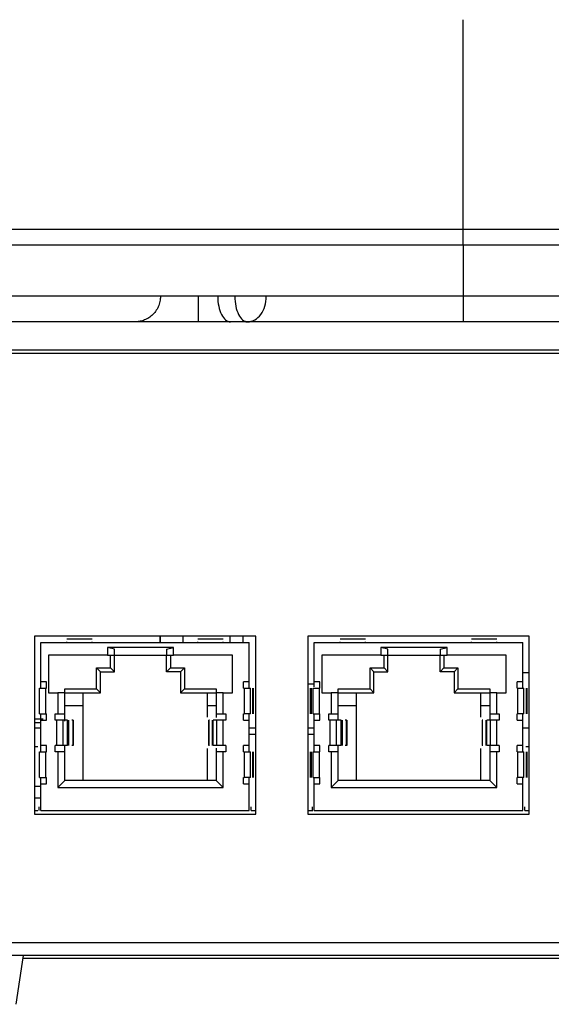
# Model space of a CAD drawing. Header units: millimetres. Extents: x 119 to 1138, y 29 to 774.
# Tile 48 of 53: x 963 to 1005, y 318 to 395. Entities that reach past the tile are written whole.
import ezdxf

# ---------------------------------------------------------------- set-up
doc = ezdxf.new("R2010")
doc.units = ezdxf.units.MM

msp = doc.modelspace()

# ---------------------------------------------------------------- linework, layer by layer
at = {"color": 7, "linetype": 'Continuous', "lineweight": 25}
for p, q in [((998.31, 378.661), (998.31, 395.142)), ((998.31, 377.45), (998.31, 373.404)), ((1074.688, 371.402), (921.933, 371.402)), ((921.167, 369.202), (1075.453, 369.202)), ((1075.266, 368.902), (921.355, 368.902)), ((982.01, 346.702), (964.61, 346.702)), ((964.61, 346.702), (964.61, 332.702)), ((980.01, 346.202), (980.01, 346.702)), ((980.01, 346.202), (980.01, 346.702)), ((982.01, 332.702), (982.01, 346.702)), ((1003.51, 346.702), (986.11, 346.702)), ((986.11, 346.702), (986.11, 332.702)), ((1003.51, 332.702), (1003.51, 346.702)), ((965.11, 343.102), (965.11, 346.202)), ((965.11, 346.202), (981.51, 346.202)), ((967.155, 346.49), (969.155, 346.49)), ((967.155, 346.217), (967.155, 346.254)), ((967.155, 346.202), (967.155, 346.217)), ((969.155, 346.217), (969.155, 346.254)), ((969.155, 346.202), (969.155, 346.217)), ((977.465, 346.49), (979.465, 346.49)), ((977.465, 346.217), (977.465, 346.254)), ((977.465, 346.202), (977.465, 346.217)), ((979.465, 346.217), (979.465, 346.254)), ((979.465, 346.202), (979.465, 346.217)), ((981.51, 343.102), (981.51, 346.202)), ((986.61, 343.102), (986.61, 346.202)), ((986.61, 346.202), (1003.01, 346.202)), ((988.655, 346.49), (990.655, 346.49)), ((988.655, 346.217), (988.655, 346.254)), ((988.655, 346.202), (988.655, 346.217)), ((990.655, 346.217), (990.655, 346.254)), ((990.655, 346.202), (990.655, 346.217)), ((998.965, 346.49), (1000.965, 346.49)), ((998.965, 346.217), (998.965, 346.254)), ((998.965, 346.202), (998.965, 346.217)), ((1000.965, 346.217), (1000.965, 346.254)), ((1000.965, 346.202), (1000.965, 346.217)), ((1003.01, 343.102), (1003.01, 346.202)), ((970.355, 345.202), (965.715, 345.202)), ((965.715, 345.202), (965.715, 342.252)), ((975.555, 345.815), (970.355, 345.815)), ((970.355, 345.815), (970.355, 345.202)), ((970.905, 345.668), (970.355, 345.815)), ((970.355, 345.202), (970.905, 345.202)), ((970.605, 344.202), (970.605, 345.202)), ((970.905, 345.202), (970.905, 345.668)), ((970.905, 345.202), (975.005, 345.202)), ((970.905, 343.902), (970.905, 345.202)), ((975.005, 345.668), (975.555, 345.815)), ((975.005, 345.668), (975.005, 345.202)), ((975.005, 345.202), (975.555, 345.202)), ((975.005, 343.902), (975.005, 345.202)), ((975.305, 345.202), (975.305, 344.202)), ((975.555, 345.202), (975.555, 345.815)), ((980.195, 345.202), (975.555, 345.202)), ((980.195, 342.252), (980.195, 345.202)), ((991.855, 345.202), (987.215, 345.202)), ((987.215, 345.202), (987.215, 342.252)), ((997.055, 345.815), (991.855, 345.815)), ((991.855, 345.815), (991.855, 345.202)), ((992.405, 345.668), (991.855, 345.815)), ((991.855, 345.202), (992.405, 345.202)), ((992.105, 344.202), (992.105, 345.202)), ((992.405, 345.202), (992.405, 345.668)), ((992.405, 345.202), (996.505, 345.202)), ((992.405, 343.902), (992.405, 345.202)), ((996.505, 345.668), (997.055, 345.815)), ((996.505, 345.668), (996.505, 345.202)), ((996.505, 345.202), (997.055, 345.202)), ((996.505, 343.902), (996.505, 345.202)), ((996.805, 345.202), (996.805, 344.202)), ((997.055, 345.202), (997.055, 345.815)), ((1001.695, 345.202), (997.055, 345.202)), ((1001.695, 342.252), (1001.695, 345.202)), ((969.505, 344.202), (970.605, 344.202)), ((969.505, 342.552), (969.505, 344.202)), ((969.805, 343.902), (969.505, 344.202)), ((969.805, 342.252), (969.805, 343.902)), ((969.805, 343.902), (970.905, 343.902)), ((970.905, 343.902), (970.605, 344.202)), ((975.305, 344.202), (975.005, 343.902)), ((976.105, 343.902), (975.005, 343.902)), ((975.305, 344.202), (976.405, 344.202)), ((976.405, 344.202), (976.105, 343.902)), ((976.105, 343.902), (976.105, 342.252)), ((976.405, 344.202), (976.405, 342.552)), ((991.005, 344.202), (992.105, 344.202)), ((991.005, 342.552), (991.005, 344.202)), ((991.305, 343.902), (991.005, 344.202)), ((991.305, 342.252), (991.305, 343.902)), ((991.305, 343.902), (992.405, 343.902)), ((992.405, 343.902), (992.105, 344.202)), ((996.805, 344.202), (996.505, 343.902)), ((997.605, 343.902), (996.505, 343.902)), ((996.805, 344.202), (997.905, 344.202)), ((997.905, 344.202), (997.605, 343.902)), ((997.605, 343.902), (997.605, 342.252)), ((997.905, 344.202), (997.905, 342.552)), ((1003.01, 343.853), (1003.51, 343.853)), ((965.555, 343.102), (965.11, 343.102)), ((965.11, 342.602), (965.11, 343.102)), ((965.555, 342.602), (965.555, 343.102)), ((981.51, 343.102), (981.065, 343.102)), ((981.065, 342.602), (981.065, 343.102)), ((981.51, 342.602), (981.51, 343.102)), ((986.11, 342.947), (986.61, 342.947)), ((987.055, 343.102), (986.61, 343.102)), ((986.61, 342.717), (986.61, 343.102)), ((987.055, 342.602), (987.055, 343.102)), ((1003.01, 343.102), (1002.565, 343.102)), ((1002.565, 342.602), (1002.565, 343.102)), ((1003.01, 342.602), (1003.01, 343.102)), ((965.025, 340.602), (965.025, 342.602)), ((965.525, 340.602), (965.525, 342.602)), ((965.525, 342.602), (965.555, 342.602)), ((965.715, 342.252), (966.455, 342.252)), ((966.455, 342.252), (966.455, 340.602)), ((967.005, 342.252), (966.455, 342.252)), ((967.005, 342.552), (969.505, 342.552)), ((967.005, 342.252), (967.005, 342.552)), ((967.005, 340.602), (967.005, 342.252)), ((967.005, 342.252), (969.805, 342.252)), ((968.41, 342.252), (968.41, 335.352)), ((969.505, 342.552), (969.805, 342.252)), ((976.105, 342.252), (976.405, 342.552)), ((976.105, 342.252), (978.905, 342.252)), ((976.405, 342.552), (978.905, 342.552)), ((978.21, 340.331), (978.21, 342.252)), ((978.905, 342.552), (978.905, 342.252)), ((978.905, 342.252), (978.905, 340.602)), ((979.455, 342.252), (978.905, 342.252)), ((979.455, 340.602), (979.455, 342.252)), ((979.455, 342.252), (980.195, 342.252)), ((981.065, 342.602), (981.096, 342.602)), ((981.096, 342.602), (981.096, 340.602)), ((981.596, 340.602), (981.596, 342.602)), ((981.761, 342.602), (981.761, 340.602)), ((981.839, 340.602), (981.839, 342.602)), ((986.282, 342.602), (986.282, 340.602)), ((986.36, 342.602), (986.36, 340.602)), ((986.525, 340.602), (986.525, 342.602)), ((987.025, 340.602), (987.025, 342.602)), ((987.025, 342.602), (987.055, 342.602)), ((987.215, 342.252), (987.955, 342.252)), ((987.955, 342.252), (987.955, 340.602)), ((988.505, 342.252), (987.955, 342.252)), ((988.505, 342.552), (991.005, 342.552)), ((988.505, 342.252), (988.505, 342.552)), ((988.505, 340.602), (988.505, 342.252)), ((988.505, 342.252), (991.305, 342.252)), ((989.91, 342.252), (989.91, 335.352)), ((991.005, 342.552), (991.305, 342.252)), ((997.605, 342.252), (997.905, 342.552)), ((997.605, 342.252), (1000.405, 342.252)), ((997.905, 342.552), (1000.405, 342.552)), ((999.71, 340.331), (999.71, 342.252)), ((1000.405, 342.552), (1000.405, 342.252)), ((1000.405, 342.252), (1000.405, 340.602)), ((1000.955, 342.252), (1000.405, 342.252)), ((1000.955, 340.602), (1000.955, 342.252)), ((1000.955, 342.252), (1001.695, 342.252)), ((1002.565, 342.602), (1002.596, 342.602)), ((1002.596, 342.602), (1002.596, 340.602)), ((1003.096, 340.602), (1003.096, 342.602)), ((1003.261, 342.602), (1003.261, 340.602)), ((1003.339, 340.602), (1003.339, 342.602)), ((967.005, 341.252), (968.41, 341.252)), ((978.21, 341.252), (978.905, 341.252)), ((988.505, 341.252), (989.91, 341.252)), ((999.71, 341.252), (1000.405, 341.252)), ((965.11, 340.102), (965.11, 340.528)), ((965.525, 340.602), (965.555, 340.602)), ((965.555, 340.102), (965.555, 340.602)), ((966.255, 340.602), (966.455, 340.602)), ((966.255, 340.102), (966.255, 340.602)), ((966.455, 340.602), (967.005, 340.602)), ((967.005, 340.024), (967.005, 340.602)), ((978.905, 340.602), (979.455, 340.602)), ((978.905, 340.602), (978.905, 340.31)), ((979.455, 340.602), (979.655, 340.602)), ((979.655, 340.602), (979.655, 340.102)), ((981.065, 340.602), (981.096, 340.602)), ((981.065, 340.102), (981.065, 340.602)), ((981.51, 340.102), (981.51, 340.602)), ((986.61, 340.102), (986.61, 340.602)), ((987.025, 340.602), (987.055, 340.602)), ((987.055, 340.102), (987.055, 340.602)), ((987.755, 340.602), (987.955, 340.602)), ((987.755, 340.102), (987.755, 340.602)), ((987.955, 340.602), (988.505, 340.602)), ((988.505, 340.102), (988.505, 340.602)), ((1000.405, 340.602), (1000.955, 340.602)), ((1000.405, 340.602), (1000.405, 340.102)), ((1000.955, 340.602), (1001.155, 340.602)), ((1001.155, 340.602), (1001.155, 340.102)), ((1002.565, 340.602), (1002.596, 340.602)), ((1002.565, 340.102), (1002.565, 340.602)), ((1003.01, 340.102), (1003.01, 340.602)), ((964.61, 340.202), (965.31, 340.202)), ((965.11, 339.902), (964.61, 339.902)), ((965.11, 338.102), (965.11, 340.102)), ((965.11, 340.102), (965.555, 340.102)), ((966.349, 340.102), (966.255, 340.102)), ((966.349, 340.102), (966.349, 338.102)), ((966.846, 340.102), (966.846, 338.102)), ((967.225, 340.102), (966.846, 340.102)), ((967.225, 338.102), (967.225, 340.102)), ((967.299, 340.102), (967.299, 338.102)), ((967.651, 340.102), (967.548, 340.102)), ((967.651, 338.102), (967.651, 340.102)), ((967.651, 340.102), (967.666, 340.102)), ((967.666, 340.102), (967.666, 338.102)), ((978.311, 340.102), (978.311, 338.102)), ((978.321, 340.102), (978.321, 338.102)), ((978.37, 340.102), (978.321, 340.102)), ((978.62, 338.102), (978.62, 340.102)), ((978.678, 338.102), (978.678, 340.102)), ((978.962, 340.102), (978.678, 340.102)), ((978.962, 338.102), (978.962, 340.102)), ((979.46, 338.102), (979.46, 340.102)), ((979.655, 340.102), (979.46, 340.102)), ((981.065, 340.102), (981.51, 340.102)), ((981.51, 338.102), (981.51, 340.102)), ((986.61, 338.102), (986.61, 340.102)), ((986.61, 340.102), (987.055, 340.102)), ((987.849, 340.102), (987.755, 340.102)), ((987.849, 340.102), (987.849, 338.102)), ((988.346, 340.102), (988.346, 338.102)), ((988.725, 340.102), (988.346, 340.102)), ((988.725, 338.102), (988.725, 340.102)), ((988.799, 340.102), (988.799, 338.102)), ((989.151, 340.102), (989.048, 340.102)), ((989.151, 338.102), (989.151, 340.102)), ((989.151, 340.102), (989.166, 340.102)), ((989.166, 340.102), (989.166, 338.102)), ((999.811, 340.102), (999.811, 338.102)), ((999.821, 340.102), (999.821, 338.102)), ((999.87, 340.102), (999.821, 340.102)), ((1000.12, 338.102), (1000.12, 340.102)), ((1000.178, 338.102), (1000.178, 340.102)), ((1000.462, 340.102), (1000.178, 340.102)), ((1000.462, 338.102), (1000.462, 340.102)), ((1000.96, 338.102), (1000.96, 340.102)), ((1001.155, 340.102), (1000.96, 340.102)), ((1002.565, 340.102), (1003.01, 340.102)), ((1003.01, 338.102), (1003.01, 340.102)), ((964.61, 339.502), (965.11, 339.502)), ((964.61, 339.502), (965.11, 339.502)), ((981.51, 339.502), (982.01, 339.502)), ((981.51, 339.502), (982.01, 339.502)), ((981.51, 339.002), (982.01, 339.002)), ((986.11, 339.502), (986.61, 339.502)), ((986.11, 339.502), (986.61, 339.502)), ((986.11, 339.002), (986.61, 339.002)), ((1003.01, 339.502), (1003.51, 339.502)), ((1003.01, 339.502), (1003.51, 339.502)), ((964.881, 338.002), (964.61, 338.002)), ((964.881, 338.002), (964.61, 338.002)), ((965.025, 335.602), (965.025, 337.602)), ((965.555, 338.102), (965.11, 338.102)), ((965.11, 337.602), (965.11, 338.102)), ((965.525, 335.602), (965.525, 337.602)), ((965.525, 337.602), (965.555, 337.602)), ((965.555, 337.602), (965.555, 338.102)), ((966.349, 338.102), (966.255, 338.102)), ((966.255, 337.602), (966.255, 338.102)), ((966.455, 337.602), (966.255, 337.602)), ((966.455, 337.602), (966.455, 334.802)), ((967.005, 337.602), (966.455, 337.602)), ((967.225, 338.102), (966.846, 338.102)), ((967.005, 337.602), (967.005, 338.102)), ((967.005, 335.352), (967.005, 337.602)), ((967.651, 338.102), (967.548, 338.102)), ((967.666, 338.102), (967.651, 338.102)), ((978.21, 335.352), (978.21, 337.873)), ((978.37, 338.102), (978.321, 338.102)), ((978.962, 338.102), (978.678, 338.102)), ((978.905, 337.895), (978.905, 337.602)), ((978.905, 337.602), (978.905, 335.352)), ((979.455, 337.602), (978.905, 337.602)), ((979.455, 334.802), (979.455, 337.602)), ((979.655, 337.602), (979.455, 337.602)), ((979.655, 338.102), (979.46, 338.102)), ((979.655, 338.102), (979.655, 337.602)), ((981.51, 338.102), (981.065, 338.102)), ((981.065, 337.602), (981.065, 338.102)), ((981.065, 337.602), (981.096, 337.602)), ((981.096, 337.602), (981.096, 335.602)), ((981.51, 337.602), (981.51, 338.102)), ((981.596, 335.602), (981.596, 337.602)), ((981.761, 337.602), (981.761, 335.602)), ((981.839, 335.602), (981.839, 337.602)), ((986.282, 337.602), (986.282, 335.602)), ((986.36, 337.602), (986.36, 335.602)), ((986.525, 335.602), (986.525, 337.602)), ((987.055, 338.102), (986.61, 338.102)), ((986.61, 337.602), (986.61, 338.102)), ((987.025, 335.602), (987.025, 337.602)), ((987.025, 337.602), (987.055, 337.602)), ((987.055, 337.602), (987.055, 338.102)), ((987.849, 338.102), (987.755, 338.102)), ((987.755, 337.602), (987.755, 338.102)), ((987.955, 337.602), (987.755, 337.602)), ((987.955, 337.602), (987.955, 334.802)), ((988.505, 337.602), (987.955, 337.602)), ((988.725, 338.102), (988.346, 338.102)), ((988.505, 337.602), (988.505, 338.102)), ((988.505, 335.352), (988.505, 337.602)), ((989.151, 338.102), (989.048, 338.102)), ((989.166, 338.102), (989.151, 338.102)), ((999.71, 335.352), (999.71, 337.873)), ((999.87, 338.102), (999.821, 338.102)), ((1000.462, 338.102), (1000.178, 338.102)), ((1000.405, 338.102), (1000.405, 337.602)), ((1000.405, 337.602), (1000.405, 335.352)), ((1000.955, 337.602), (1000.405, 337.602)), ((1000.955, 334.802), (1000.955, 337.602)), ((1001.155, 337.602), (1000.955, 337.602)), ((1001.155, 338.102), (1000.96, 338.102)), ((1001.155, 338.102), (1001.155, 337.602)), ((1003.01, 338.102), (1002.565, 338.102)), ((1002.565, 337.602), (1002.565, 338.102)), ((1002.565, 337.602), (1002.596, 337.602)), ((1002.596, 337.602), (1002.596, 335.602)), ((1003.01, 337.602), (1003.01, 338.102)), ((1003.096, 335.602), (1003.096, 337.602)), ((1003.51, 338.002), (1003.239, 338.002)), ((1003.51, 338.002), (1003.239, 338.002)), ((1003.261, 337.602), (1003.261, 335.602)), ((1003.339, 335.602), (1003.339, 337.602)), ((1003.472, 337.447), (1003.51, 337.447)), ((965.11, 335.102), (965.11, 335.602)), ((965.11, 333.002), (965.11, 335.102)), ((965.11, 335.102), (965.555, 335.102)), ((965.525, 335.602), (965.555, 335.602)), ((965.555, 335.102), (965.555, 335.602)), ((967.005, 335.352), (966.455, 334.802)), ((978.905, 335.352), (967.005, 335.352)), ((978.905, 335.352), (979.455, 334.802)), ((981.065, 335.602), (981.096, 335.602)), ((981.065, 335.102), (981.065, 335.602)), ((981.065, 335.102), (981.51, 335.102)), ((981.51, 335.102), (981.51, 335.602)), ((981.51, 333.002), (981.51, 335.102)), ((986.61, 335.102), (986.61, 335.602)), ((986.61, 333.002), (986.61, 335.102)), ((986.61, 335.102), (987.055, 335.102)), ((987.025, 335.602), (987.055, 335.602)), ((987.055, 335.102), (987.055, 335.602)), ((988.505, 335.352), (987.955, 334.802)), ((1000.405, 335.352), (988.505, 335.352)), ((1000.405, 335.352), (1000.955, 334.802)), ((1002.565, 335.602), (1002.596, 335.602)), ((1002.565, 335.102), (1002.565, 335.602)), ((1002.565, 335.102), (1003.01, 335.102)), ((1003.01, 335.102), (1003.01, 335.602)), ((1003.01, 333.002), (1003.01, 335.102)), ((964.61, 334.902), (965.11, 334.902)), ((966.455, 334.802), (979.455, 334.802)), ((987.955, 334.802), (1000.955, 334.802)), ((964.61, 334.002), (965.11, 334.002)), ((964.61, 333.002), (964.873, 333.002)), ((964.61, 332.702), (982.01, 332.702)), ((964.96, 333.302), (964.96, 333.002)), ((965.11, 333.002), (981.51, 333.002)), ((981.66, 333.002), (981.66, 333.302)), ((981.66, 333.002), (982.01, 333.002)), ((986.11, 333.002), (986.46, 333.002)), ((986.11, 332.702), (1003.51, 332.702)), ((986.46, 333.302), (986.46, 332.947)), ((986.61, 333.002), (1003.01, 333.002)), ((1003.16, 333.002), (1003.16, 333.302)), ((1003.16, 333.002), (1003.51, 333.002)), ((1083.298, 322.602), (913.323, 322.602)), ((1083.301, 321.602), (913.32, 321.602)), ((963.186, 317.772), (963.76, 321.602))]:
    msp.add_line(p, q, dxfattribs=at)
at = {"color": 8, "linetype": 'Continuous', "lineweight": 25}
msp.add_line((981.01, 346.702), (981.01, 346.202), dxfattribs=at)
at = {"color": 7, "linetype": 'Continuous', "lineweight": 25}
for points, knots in [([(998.31, 378.661), (996.8, 378.661), (993.685, 378.661), (988.883, 378.661), (983.825, 378.661), (978.535, 378.661), (973.049, 378.661), (967.419, 378.661), (961.716, 378.661), (956.031, 378.661), (950.472, 378.661), (945.186, 378.661), (940.251, 378.661), (937.521, 378.661), (936.131, 378.661)], [0, 0, 0, 0, 0.059889, 0.123579, 0.191284, 0.263203, 0.339511, 0.420348, 0.505804, 0.595902, 0.690585, 0.789695, 0.892964, 1, 1, 1, 1]), ([(1060.489, 378.661), (1059.1, 378.661), (1056.37, 378.661), (1051.434, 378.661), (1046.149, 378.661), (1040.589, 378.661), (1034.905, 378.661), (1029.201, 378.661), (1023.571, 378.661), (1018.085, 378.661), (1012.795, 378.661), (1007.738, 378.661), (1002.936, 378.661), (999.82, 378.661), (998.31, 378.661)], [0, 0, 0, 0, 0.107036, 0.210305, 0.309415, 0.404098, 0.494196, 0.579652, 0.660489, 0.736797, 0.808716, 0.876421, 0.940111, 1, 1, 1, 1]), ([(974.526, 373.402), (974.518, 373.264), (974.501, 372.985), (974.365, 372.579), (974.15, 372.209), (973.865, 371.897), (973.535, 371.66), (973.189, 371.503), (972.849, 371.415), (972.656, 371.406), (972.56, 371.402)], [0, 0, 0, 0, 0.127461, 0.258247, 0.38973, 0.519297, 0.645016, 0.766209, 0.88376, 1, 1, 1, 1]), ([(977.526, 371.402), (977.526, 371.402), (977.526, 371.445), (977.526, 371.64), (977.526, 371.793), (977.526, 372.183), (977.526, 372.42), (977.526, 372.912), (977.526, 373.166), (977.526, 373.402)], [0, 0, 0, 0, 0.25, 0.25, 0.5, 0.5, 0.75, 0.75, 1, 1, 1, 1]), ([(979.026, 373.402), (979.026, 372.872), (979.131, 372.363), (979.506, 371.613), (979.76, 371.402), (980.026, 371.402)], [0, 0, 0, 0, 0.5, 0.5, 1, 1, 1, 1]), ([(980.368, 373.402), (980.368, 372.872), (980.473, 372.363), (980.848, 371.613), (981.103, 371.402), (981.368, 371.402)], [0, 0, 0, 0, 0.5, 0.5, 1, 1, 1, 1]), ([(981.368, 371.402), (981.759, 371.402), (982.134, 371.613), (982.686, 372.363), (982.841, 372.872), (982.841, 373.402)], [0, 0, 0, 0, 0.5, 0.5, 1, 1, 1, 1]), ([(998.31, 373.402), (998.31, 373.166), (998.31, 372.912), (998.31, 372.42), (998.31, 372.183), (998.31, 371.793), (998.31, 371.64), (998.31, 371.445), (998.31, 371.402), (998.31, 371.402)], [0, 0, 0, 0, 0.25, 0.25, 0.5, 0.5, 0.75, 0.75, 1, 1, 1, 1]), ([(974.51, 346.702), (974.51, 346.69), (974.51, 346.54), (974.51, 346.364), (974.51, 346.202)], [0, 0, 0, 0, 0.082372, 1, 1, 1, 1]), ([(974.51, 346.202), (974.51, 346.376), (974.51, 346.552), (974.51, 346.7), (974.51, 346.702)], [0, 0, 0, 0, 0.9867, 1, 1, 1, 1]), ([(976.31, 346.202), (976.31, 346.288), (976.31, 346.476), (976.31, 346.622), (976.31, 346.702)], [0, 0, 0, 0, 0.456421, 1, 1, 1, 1]), ([(976.31, 346.202), (976.31, 346.317), (976.31, 346.503), (976.31, 346.648), (976.31, 346.702)], [0, 0, 0, 0, 0.623559, 1, 1, 1, 1]), ([(963.73, 321.402), (964.752, 321.402), (968.309, 321.402), (974.675, 321.402), (982.636, 321.402), (990.526, 321.402), (995.744, 321.402), (998.31, 321.402)], [0, 0, 0, 0, 0.0950567, 0.3308038, 0.560715, 0.7839931, 1, 1, 1, 1]), ([(998.31, 321.402), (1000.876, 321.402), (1006.095, 321.402), (1013.985, 321.402), (1021.946, 321.402), (1028.311, 321.402), (1031.868, 321.402), (1032.89, 321.402)], [0, 0, 0, 0, 0.2160069, 0.439285, 0.6691962, 0.9049433, 1, 1, 1, 1])]:
    msp.add_open_spline(points, degree=3, knots=knots, dxfattribs=at)
for points in [[(998.31, 377.45), (998.31, 377.668), (998.31, 378.105), (998.31, 378.476), (998.31, 378.661)], [(998.31, 373.404), (995.968, 373.404), (991.285, 373.404), (984.327, 373.404), (977.504, 373.404), (970.881, 373.404), (964.523, 373.404), (958.49, 373.404), (952.84, 373.404), (947.628, 373.404), (942.905, 373.404), (938.715, 373.404), (935.098, 373.404), (932.092, 373.404), (929.719, 373.404), (928.021, 373.404), (926.95, 373.404), (926.817, 373.404), (926.75, 373.404)], [(1069.87, 373.404), (1069.804, 373.404), (1069.671, 373.404), (1068.6, 373.404), (1066.901, 373.404), (1064.529, 373.404), (1061.522, 373.404), (1057.906, 373.404), (1053.716, 373.404), (1048.992, 373.404), (1043.78, 373.404), (1038.131, 373.404), (1032.098, 373.404), (1025.739, 373.404), (1019.116, 373.404), (1012.293, 373.404), (1005.336, 373.404), (1000.652, 373.404), (998.31, 373.404)], [(965.025, 342.602), (965.034, 342.602), (965.052, 342.602), (965.168, 342.602), (965.332, 342.602), (965.46, 342.602), (965.525, 342.602)], [(981.096, 342.602), (981.16, 342.602), (981.289, 342.602), (981.453, 342.602), (981.569, 342.602), (981.587, 342.602), (981.596, 342.602)], [(986.525, 342.602), (986.534, 342.602), (986.552, 342.602), (986.668, 342.602), (986.832, 342.602), (986.96, 342.602), (987.025, 342.602)], [(1002.596, 342.602), (1002.66, 342.602), (1002.789, 342.602), (1002.953, 342.602), (1003.069, 342.602), (1003.087, 342.602), (1003.096, 342.602)], [(965.025, 340.602), (965.034, 340.602), (965.052, 340.602), (965.168, 340.602), (965.332, 340.602), (965.46, 340.602), (965.525, 340.602)], [(981.596, 340.602), (981.587, 340.602), (981.569, 340.602), (981.453, 340.602), (981.289, 340.602), (981.16, 340.602), (981.096, 340.602)], [(986.525, 340.602), (986.534, 340.602), (986.552, 340.602), (986.668, 340.602), (986.832, 340.602), (986.96, 340.602), (987.025, 340.602)], [(1003.096, 340.602), (1003.087, 340.602), (1003.069, 340.602), (1002.953, 340.602), (1002.789, 340.602), (1002.66, 340.602), (1002.596, 340.602)], [(966.846, 340.102), (966.832, 340.102), (966.805, 340.102), (966.687, 340.102), (966.531, 340.102), (966.41, 340.102), (966.349, 340.102)], [(979.46, 340.102), (979.398, 340.102), (979.275, 340.102), (979.116, 340.102), (978.999, 340.102), (978.974, 340.102), (978.962, 340.102)], [(988.346, 340.102), (988.332, 340.102), (988.305, 340.102), (988.187, 340.102), (988.031, 340.102), (987.91, 340.102), (987.849, 340.102)], [(1000.96, 340.102), (1000.898, 340.102), (1000.775, 340.102), (1000.616, 340.102), (1000.499, 340.102), (1000.474, 340.102), (1000.462, 340.102)], [(965.025, 337.602), (965.034, 337.602), (965.052, 337.602), (965.168, 337.602), (965.332, 337.602), (965.46, 337.602), (965.525, 337.602)], [(966.846, 338.102), (966.832, 338.102), (966.805, 338.102), (966.687, 338.102), (966.531, 338.102), (966.41, 338.102), (966.349, 338.102)], [(979.46, 338.102), (979.398, 338.102), (979.275, 338.102), (979.116, 338.102), (978.999, 338.102), (978.974, 338.102), (978.962, 338.102)], [(981.096, 337.602), (981.16, 337.602), (981.289, 337.602), (981.453, 337.602), (981.569, 337.602), (981.587, 337.602), (981.596, 337.602)], [(986.525, 337.602), (986.534, 337.602), (986.552, 337.602), (986.668, 337.602), (986.832, 337.602), (986.96, 337.602), (987.025, 337.602)], [(988.346, 338.102), (988.332, 338.102), (988.305, 338.102), (988.187, 338.102), (988.031, 338.102), (987.91, 338.102), (987.849, 338.102)], [(1000.96, 338.102), (1000.898, 338.102), (1000.775, 338.102), (1000.616, 338.102), (1000.499, 338.102), (1000.474, 338.102), (1000.462, 338.102)], [(1002.596, 337.602), (1002.66, 337.602), (1002.789, 337.602), (1002.953, 337.602), (1003.069, 337.602), (1003.087, 337.602), (1003.096, 337.602)], [(965.025, 335.602), (965.034, 335.602), (965.052, 335.602), (965.168, 335.602), (965.332, 335.602), (965.46, 335.602), (965.525, 335.602)], [(981.596, 335.602), (981.587, 335.602), (981.569, 335.602), (981.453, 335.602), (981.289, 335.602), (981.16, 335.602), (981.096, 335.602)], [(986.525, 335.602), (986.534, 335.602), (986.552, 335.602), (986.668, 335.602), (986.832, 335.602), (986.96, 335.602), (987.025, 335.602)], [(1003.096, 335.602), (1003.087, 335.602), (1003.069, 335.602), (1002.953, 335.602), (1002.789, 335.602), (1002.66, 335.602), (1002.596, 335.602)]]:
    msp.add_open_spline(points, degree=3, dxfattribs=at)
at = {"color": 8, "linetype": 'Continuous', "lineweight": 25}
for points, knots in [([(926.75, 377.45), (926.798, 377.45), (926.893, 377.45), (927.66, 377.45), (928.868, 377.45), (930.536, 377.45), (932.621, 377.45), (935.087, 377.45), (937.89, 377.45), (940.982, 377.45), (944.844, 377.45), (949.57, 377.45), (955.208, 377.45), (960.991, 377.45), (966.802, 377.45), (972.544, 377.45), (978.142, 377.45), (983.54, 377.45), (988.7, 377.45), (993.596, 377.45), (996.772, 377.45), (998.31, 377.45)], [0, 0, 0, 0, 0.053022, 0.10586, 0.158336, 0.210277, 0.261522, 0.311923, 0.361347, 0.409677, 0.456816, 0.5251, 0.590328, 0.652382, 0.711215, 0.76684, 0.819315, 0.868739, 0.915233, 0.958937, 1, 1, 1, 1]), ([(998.31, 377.45), (999.849, 377.45), (1003.024, 377.45), (1007.921, 377.45), (1013.08, 377.45), (1018.478, 377.45), (1024.076, 377.45), (1029.818, 377.45), (1035.629, 377.45), (1041.413, 377.45), (1047.05, 377.45), (1051.776, 377.45), (1055.639, 377.45), (1058.731, 377.45), (1061.533, 377.45), (1063.999, 377.45), (1066.084, 377.45), (1067.753, 377.45), (1068.96, 377.45), (1069.727, 377.45), (1069.823, 377.45), (1069.87, 377.45)], [0, 0, 0, 0, 0.0410632, 0.0847669, 0.1312608, 0.1806846, 0.2331604, 0.2887847, 0.3476176, 0.4096717, 0.4748998, 0.5431838, 0.5903226, 0.6386531, 0.6880769, 0.7384778, 0.789723, 0.8416643, 0.8941401, 0.9469785, 1, 1, 1, 1])]:
    msp.add_open_spline(points, degree=3, knots=knots, dxfattribs=at)

doc.saveas('drawing.dxf')
